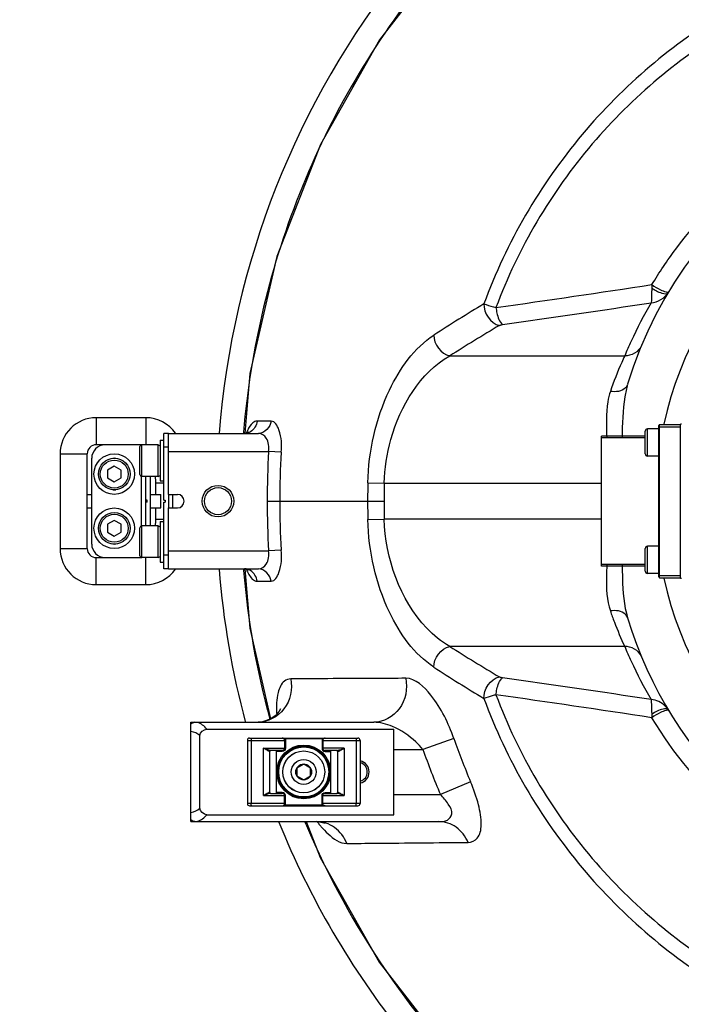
# Model space of a CAD drawing. Header units: millimetres. Extents: x 0 to 11890, y 0 to 8410.
# Tile 41 of 104: x 5705 to 5852, y 2585 to 2803. Entities that reach past the tile are written whole.
import ezdxf

# ---------------------------------------------------------------- set-up
doc = ezdxf.new("R2010")
doc.units = ezdxf.units.MM
doc.header["$LTSCALE"] = 653.95
doc.layers.get('0').update_dxf_attribs({"linetype": 'CONTINUOUS'})
for name, color, linetype in [('304103000010DXF_CONTINUOUS_LINE', 7, 'CONTINUOUS'), ('304103000011DXF_CONTINUOUS_LINE', 7, 'CONTINUOUS'), ('304105000065DXF_CONTINUOUS_LINE', 7, 'CONTINUOUS'), ('304105000067DXF_CONTINUOUS_LINE', 7, 'CONTINUOUS'), ('304107000038DXF_CONTINUOUS_LINE', 7, 'CONTINUOUS'), ('304304000121DXF_CONTINUOUS_LINE', 7, 'CONTINUOUS'), ('501023000020DXF_CONTINUOUS_LINE', 7, 'CONTINUOUS'), ('501024000019DXF_CONTINUOUS_LINE', 7, 'CONTINUOUS'), ('504001000007DXF_CONTINUOUS_LINE', 7, 'CONTINUOUS'), ('604006000001DXF_CONTINUOUS_LINE', 7, 'CONTINUOUS')]:
    doc.layers.add(name, color=color, linetype=linetype)

msp = doc.modelspace()

# ---------------------------------------------------------------- linework, layer by layer
at = {"color": 2, "linetype": 'Continuous'}
for radius in [578, 306]:
    msp.add_circle((5937.979, 2696.796), radius, dxfattribs=at)
at = {"layer": '304103000010DXF_CONTINUOUS_LINE', "color": 9, "linetype": 'Continuous'}
for p, q in [((5800.355, 2728.98), (5839.123, 2728.98)), ((5760.746, 2714.522), (5757.623, 2714.524)), ((5754.636, 2712.079), (5754.614, 2711.814)), ((5754.821, 2712.064), (5754.804, 2711.799)), ((5737.979, 2707.796), (5760.202, 2707.796)), ((5762.981, 2707.627), (5760.202, 2707.796)), ((5782.193, 2700.879), (5785.839, 2700.789)), ((5785.839, 2700.789), (5833.979, 2700.789)), ((5759.869, 2696.796), (5785.79, 2696.796)), ((5782.193, 2692.713), (5785.839, 2692.802)), ((5833.979, 2692.802), (5785.839, 2692.802)), ((5737.979, 2685.796), (5760.202, 2685.796)), ((5762.981, 2685.964), (5760.202, 2685.796)), ((5754.614, 2681.778), (5754.645, 2681.402)), ((5754.756, 2681.79), (5754.779, 2681.413)), ((5757.623, 2679.068), (5760.746, 2679.07)), ((5839.123, 2664.611), (5800.355, 2664.611)), ((5801.251, 2644.194), (5794.406, 2641.796)), ((5787.979, 2641.796), (5794.406, 2641.796)), ((5804.964, 2634.64), (5798.28, 2631.796)), ((5787.979, 2631.796), (5798.28, 2631.796))]:
    msp.add_line(p, q, dxfattribs=at)
at = {"layer": '304103000010DXF_CONTINUOUS_LINE', "color": 7, "linetype": 'Continuous'}
for p, q in [((5756.054, 2725.082), (5754.92, 2711.79)), ((5737.979, 2698.296), (5737.979, 2711.796)), ((5737.979, 2711.796), (5757.968, 2711.796)), ((5737.979, 2698.296), (5739.979, 2698.296)), ((5737.979, 2681.796), (5737.979, 2695.296)), ((5737.979, 2695.296), (5739.979, 2695.296)), ((5737.979, 2681.796), (5757.968, 2681.796)), ((5742.979, 2625.796), (5742.979, 2647.796)), ((5742.979, 2647.796), (5783.514, 2647.796)), ((5744.979, 2628.744), (5744.979, 2644.848)), ((5746.475, 2646.268), (5787.979, 2646.268)), ((5787.979, 2627.324), (5787.979, 2646.268)), ((5746.474, 2627.324), (5787.979, 2627.324)), ((5742.979, 2625.796), (5797.928, 2625.796))]:
    msp.add_line(p, q, dxfattribs=at)
for points in [[(5889.665, 2874.594), (5865.518, 2866.239), (5841.89, 2854.01), (5820.264, 2838.502), (5801.095, 2820.039), (5784.783, 2799.007), (5771.668, 2775.842), (5762.024, 2751.028), (5756.054, 2725.082)], [(5755.759, 2712.003), (5755.845, 2712.114), (5755.695, 2712.009), (5755.076, 2711.811), (5754.852, 2711.796)], [(5754.853, 2681.796), (5755.087, 2681.779), (5755.703, 2681.578), (5755.845, 2681.478)], [(5754.916, 2681.801), (5756.036, 2668.623), (5760.647, 2648.531)], [(5762.804, 2650.756), (5762.801, 2650.751), (5762.569, 2650.286), (5761.855, 2649.404), (5760.571, 2648.476), (5758.851, 2647.886), (5757.857, 2647.796)], [(5768.538, 2625.796), (5771.622, 2617.847), (5784.726, 2594.67), (5801.029, 2573.624), (5810.483, 2564.51)], [(5770.769, 2625.796), (5771.456, 2625.75), (5772.405, 2625.513), (5772.603, 2625.422)]]:
    msp.add_lwpolyline(points, dxfattribs=at)
at = {"layer": '304103000010DXF_CONTINUOUS_LINE', "color": 9, "linetype": 'Continuous'}
for points in [[(5845.158, 2744.77), (5845.136, 2744.403), (5845.125, 2744.029)], [(5811.367, 2735.727), (5811.463, 2735.777), (5811.575, 2735.822), (5811.704, 2735.863), (5811.855, 2735.899), (5812.036, 2735.931)], [(5812.036, 2657.661), (5811.888, 2657.685), (5811.749, 2657.717), (5811.614, 2657.756), (5811.486, 2657.804), (5811.367, 2657.864)], [(5845.125, 2649.562), (5845.136, 2649.195), (5845.158, 2648.821)]]:
    msp.add_lwpolyline(points, dxfattribs=at)
at = {"layer": '304103000010DXF_CONTINUOUS_LINE', "color": 7, "linetype": 'Continuous'}
for radius in [3.5, 3]:
    msp.add_circle((5748.979, 2696.796), radius, dxfattribs=at)
for centre, radius, start, end in [((5925.979, 2696.796), 90, 80.36702, 163.28389), ((5739.979, 2696.796), 1.5, 270, 90), ((5925.979, 2696.796), 90, 196.71611, 257.59865), ((5779.979, 2636.796), 2.1, 284.28571, 75.71429), ((5779.979, 2636.796), 2.5, 282.1745, 77.8255)]:
    msp.add_arc(centre, radius, start, end, dxfattribs=at)
at = {"layer": '304103000010DXF_CONTINUOUS_LINE', "color": 9, "linetype": 'Continuous'}
for centre, radius, start, end in [((5925.979, 2696.796), 80, 97.85049, 167.69932), ((5269.614, 6541.189), 3839.798, 278.099042, 278.620497), ((5996.929, 2425.922), 367.001, 120.99769, 123.03953), ((5269.522, 6557.216), 3859.604, 278.080381, 278.574821), ((5926.021, 2693.015), 94.047, 149.49506, 155.36002), ((5994.084, 2425.145), 360.343, 120.46848, 122.52208), ((5925.993, 2693.031), 94.015, 155.36176, 157.51912), ((5764.528, 2708.321), 9.917, 158.17562, 158.91962), ((5941.593, 2696.796), 181.723, 176.52982, 183.47018), ((5941.45, 2696.796), 178.796, 176.52704, 183.47296), ((5949.454, 2696.797), 167.311, 178.60197, 180.0003), ((5949.208, 2696.797), 163.417, 178.5999, 180.0003), ((5949.454, 2696.795), 167.311, 179.9997, 181.39803), ((5949.208, 2696.795), 163.417, 179.9997, 181.4001), ((5938.747, 2696.855), 184.749, 184.79808, 195.19275), ((5925.979, 2696.796), 80, 192.30067, 262.14951), ((5994.083, 2968.445), 360.341, 237.47792, 239.53153), ((5925.999, 2700.562), 94.021, 202.48094, 204.6379), ((5996.929, 2967.669), 367, 236.96047, 239.00231), ((5926.026, 2700.579), 94.052, 204.63995, 210.50486), ((5269.521, -1163.628), 3859.607, 81.42518, 81.91962), ((5269.615, -1147.591), 3839.79, 81.379502, 81.900958), ((5844.912, 2648.214), 4.512, 38.48443, 44.82486), ((5845.133, 2648.387), 4.232, 30.9669, 38.51017), ((5783.339, 2651.304), 21.41, 183.94596, 184.54614), ((5743.806, 2645.096), 2.7, 77.21085, 89.96666), ((5948.788, 2696.03), 156.378, 199.35874, 203.1147), ((5949.142, 2695.993), 163.953, 199.30319, 203.05159), ((5743.806, 2628.495), 2.7, 270.03438, 282.72919), ((5938.327, 2696.766), 184.32, 202.65861, 202.93594), ((5790.467, 2640.866), 24.681, 217.80479, 219.6962), ((5789.083, 2639.72), 22.884, 219.70106, 221.16789)]:
    msp.add_arc(centre, radius, start, end, dxfattribs=at)
at = {"layer": '304103000010DXF_CONTINUOUS_LINE', "color": 2, "linetype": 'Continuous'}
for start, end in [(77.8255, 78.46151), (281.53849, 282.1745)]:
    msp.add_arc((5779.979, 2636.796), 2.5, start, end, dxfattribs=at)
at = {"layer": '304103000010DXF_CONTINUOUS_LINE', "color": 9, "linetype": 'Continuous'}
for points, knots in [([(5889.435, 2874.52), (5871.444, 2869.577), (5836.749, 2854.076), (5794.266, 2816.347), (5765.025, 2767.631), (5756.182, 2730.674), (5754.636, 2712.079)], [0, 0, 0, 0, 0.2499958, 0.4999931, 0.7499913, 1, 1, 1, 1]), ([(5861.904, 2805.395), (5849.799, 2798.19), (5827.56, 2779.344), (5812.924, 2754.078), (5807.923, 2740.51)], [0, 0, 0, 0, 0.4934455, 1, 1, 1, 1]), ([(5863.339, 2802.209), (5851.552, 2795.341), (5829.844, 2777.24), (5815.505, 2752.829), (5810.582, 2739.69)], [0, 0, 0, 0, 0.492969, 1, 1, 1, 1]), ([(5845.157, 2744.77), (5846.789, 2747.484), (5853.749, 2757.839), (5862.824, 2766.76), (5870.361, 2772.209)], [0, 0, 0, 0, 0.2540024, 1, 1, 1, 1]), ([(5845.125, 2744.029), (5845.113, 2743.67), (5845.092, 2742.578), (5845.081, 2741.482), (5844.991, 2740.754)], [0, 0, 0, 0, 0.3287788, 1, 1, 1, 1]), ([(5845.125, 2744.029), (5845.813, 2743.544), (5846.778, 2742.995), (5848.526, 2742.634), (5848.761, 2743.027)], [0, 0, 0, 0, 0.6475592, 1, 1, 1, 1]), ([(5847.079, 2743.639), (5847.47, 2743.451), (5847.944, 2743.251), (5848.778, 2743.055), (5848.879, 2743.223)], [0, 0, 0, 0, 0.689283, 1, 1, 1, 1]), ([(5807.923, 2740.51), (5808.08, 2740.458), (5808.964, 2740.174), (5809.853, 2739.907), (5810.582, 2739.69)], [0, 0, 0, 0, 0.1792545, 1, 1, 1, 1]), ([(5810.582, 2739.69), (5810.633, 2739.281), (5810.886, 2737.976), (5811.309, 2736.53), (5812.036, 2735.931)], [0, 0, 0, 0, 0.3039461, 1, 1, 1, 1]), ([(5782.193, 2700.879), (5782.365, 2707.908), (5785.009, 2720.153), (5792.464, 2730.732), (5796.834, 2733.576)], [0, 0, 0, 0, 0.5741693, 1, 1, 1, 1]), ([(5785.839, 2700.789), (5785.93, 2704.049), (5787.49, 2714.691), (5793.774, 2725.276), (5800.355, 2728.98)], [0, 0, 0, 0, 0.3015669, 1, 1, 1, 1]), ([(5839.123, 2728.98), (5838.9, 2728.504), (5837.726, 2725.935), (5836.693, 2723.299), (5835.952, 2721.122)], [0, 0, 0, 0, 0.1859889, 1, 1, 1, 1]), ([(5835.952, 2721.122), (5835.697, 2720.374), (5834.907, 2716.982), (5835.049, 2713.474), (5835.171, 2710.803)], [0, 0, 0, 0, 0.2280927, 1, 1, 1, 1]), ([(5839.783, 2722.682), (5839.694, 2722.388), (5838.867, 2721.107), (5837.083, 2720.938), (5835.952, 2721.122)], [0, 0, 0, 0, 0.2113193, 1, 1, 1, 1]), ([(5839.783, 2722.682), (5839.513, 2721.785), (5838.661, 2717.873), (5838.597, 2713.854), (5838.571, 2710.801)], [0, 0, 0, 0, 0.2349184, 1, 1, 1, 1]), ([(5757.623, 2714.524), (5757.462, 2714.524), (5756.626, 2714.315), (5756.095, 2713.539), (5755.767, 2712.95)], [0, 0, 0, 0, 0.1923708, 1, 1, 1, 1]), ([(5762.981, 2707.627), (5763.082, 2709.29), (5763.184, 2711.612), (5761.611, 2714.521), (5760.746, 2714.522)], [0, 0, 0, 0, 0.6583692, 1, 1, 1, 1]), ([(5760.202, 2707.796), (5760.308, 2708.793), (5760.241, 2710.624), (5758.633, 2711.796), (5757.968, 2711.796)], [0, 0, 0, 0, 0.6016229, 1, 1, 1, 1]), ([(5796.834, 2660.015), (5792.462, 2662.86), (5785.009, 2673.441), (5782.365, 2685.686), (5782.193, 2692.713)], [0, 0, 0, 0, 0.4259759, 1, 1, 1, 1]), ([(5800.355, 2664.611), (5798.467, 2665.674), (5790.028, 2672.646), (5786.079, 2684.163), (5785.839, 2692.802)], [0, 0, 0, 0, 0.200407, 1, 1, 1, 1]), ([(5757.968, 2681.796), (5758.633, 2681.796), (5760.241, 2682.967), (5760.308, 2684.798), (5760.202, 2685.796)], [0, 0, 0, 0, 0.3983839, 1, 1, 1, 1]), ([(5760.746, 2679.07), (5761.611, 2679.071), (5763.184, 2681.98), (5763.082, 2684.301), (5762.981, 2685.964)], [0, 0, 0, 0, 0.3416378, 1, 1, 1, 1]), ([(5755.289, 2681.667), (5755.438, 2681.286), (5755.905, 2680.253), (5756.842, 2679.067), (5757.623, 2679.068)], [0, 0, 0, 0, 0.343873, 1, 1, 1, 1]), ([(5835.171, 2682.785), (5835.128, 2681.847), (5834.999, 2678.408), (5835.141, 2674.852), (5835.952, 2672.469)], [0, 0, 0, 0, 0.2717908, 1, 1, 1, 1]), ([(5838.571, 2682.791), (5838.58, 2681.739), (5838.644, 2677.763), (5838.939, 2673.719), (5839.783, 2670.909)], [0, 0, 0, 0, 0.2638528, 1, 1, 1, 1]), ([(5839.783, 2670.909), (5839.694, 2671.203), (5838.867, 2672.485), (5837.083, 2672.653), (5835.952, 2672.469)], [0, 0, 0, 0, 0.2113171, 1, 1, 1, 1]), ([(5835.952, 2672.469), (5836.233, 2671.642), (5837.19, 2668.983), (5838.294, 2666.378), (5839.123, 2664.611)], [0, 0, 0, 0, 0.3091826, 1, 1, 1, 1]), ([(5765.093, 2657.425), (5765.525, 2655.189), (5764.577, 2650.23), (5760.009, 2647.805), (5757.857, 2647.796)], [0, 0, 0, 0, 0.5140987, 1, 1, 1, 1]), ([(5765.093, 2657.425), (5764.61, 2657.423), (5763.128, 2656.842), (5761.929, 2653.825), (5761.876, 2651.348), (5761.98, 2649.83)], [0, 0, 0, 0, 0.1619525, 0.4898933, 1, 1, 1, 1]), ([(5790.583, 2657.546), (5788.359, 2657.535), (5779.862, 2657.492), (5771.366, 2657.453), (5765.093, 2657.425)], [0, 0, 0, 0, 0.2617809, 1, 1, 1, 1]), ([(5790.583, 2657.546), (5791.04, 2655.293), (5790.197, 2650.325), (5785.648, 2647.796), (5783.514, 2647.796)], [0, 0, 0, 0, 0.5185968, 1, 1, 1, 1]), ([(5801.251, 2644.194), (5800.048, 2647.617), (5797.662, 2652.683), (5792.818, 2657.557), (5790.583, 2657.546)], [0, 0, 0, 0, 0.6188468, 1, 1, 1, 1]), ([(5810.582, 2653.902), (5810.633, 2654.31), (5810.886, 2655.615), (5811.309, 2657.061), (5812.036, 2657.661)], [0, 0, 0, 0, 0.3039461, 1, 1, 1, 1]), ([(5810.582, 2653.902), (5810.308, 2653.82), (5809.419, 2653.553), (5808.531, 2653.283), (5807.923, 2653.081)], [0, 0, 0, 0, 0.3091183, 1, 1, 1, 1]), ([(5807.923, 2653.081), (5812.924, 2639.513), (5827.56, 2614.247), (5849.799, 2595.402), (5861.904, 2588.197)], [0, 0, 0, 0, 0.5065546, 1, 1, 1, 1]), ([(5810.582, 2653.902), (5815.505, 2640.763), (5829.844, 2616.352), (5851.552, 2598.251), (5863.339, 2591.383)], [0, 0, 0, 0, 0.507031, 1, 1, 1, 1]), ([(5844.991, 2652.837), (5845.012, 2652.667), (5845.076, 2651.575), (5845.095, 2650.483), (5845.125, 2649.562)], [0, 0, 0, 0, 0.1572398, 1, 1, 1, 1]), ([(5848.281, 2650.795), (5848.068, 2650.813), (5846.922, 2650.657), (5845.882, 2650.096), (5845.125, 2649.562)], [0, 0, 0, 0, 0.1871114, 1, 1, 1, 1]), ([(5848.761, 2650.564), (5848.72, 2650.633), (5848.567, 2650.753), (5848.383, 2650.787), (5848.281, 2650.795)], [0, 0, 0, 0, 0.4369075, 1, 1, 1, 1]), ([(5870.361, 2621.383), (5867.863, 2623.188), (5858.127, 2630.986), (5849.992, 2640.778), (5845.157, 2648.821)], [0, 0, 0, 0, 0.2471984, 1, 1, 1, 1]), ([(5848.879, 2650.369), (5848.778, 2650.536), (5847.944, 2650.34), (5847.47, 2650.14), (5847.079, 2649.953)], [0, 0, 0, 0, 0.3107128, 1, 1, 1, 1]), ([(5742.979, 2647.417), (5743.092, 2647.532), (5743.348, 2647.719), (5743.659, 2647.796), (5743.808, 2647.796)], [0, 0, 0, 0, 0.5198056, 1, 1, 1, 1]), ([(5794.406, 2641.796), (5793.93, 2642.379), (5791.963, 2644.429), (5789.543, 2646.053), (5787.622, 2646.862)], [0, 0, 0, 0, 0.2653293, 1, 1, 1, 1]), ([(5804.408, 2621.197), (5805.158, 2621.205), (5807.005, 2622.074), (5807.519, 2625.616), (5806.791, 2629.812), (5805.674, 2632.977), (5804.964, 2634.64)], [0, 0, 0, 0, 0.1478236, 0.3456779, 0.6432376, 1, 1, 1, 1]), ([(5797.928, 2625.796), (5798.574, 2625.796), (5799.868, 2625.801), (5801.244, 2627.687), (5799.961, 2629.905), (5798.925, 2631.145), (5798.28, 2631.796)], [0, 0, 0, 0, 0.2237888, 0.4146123, 0.6829403, 1, 1, 1, 1]), ([(5743.808, 2625.796), (5743.659, 2625.796), (5743.348, 2625.873), (5743.092, 2626.06), (5742.979, 2626.175)], [0, 0, 0, 0, 0.4801944, 1, 1, 1, 1]), ([(5777.533, 2620.946), (5776.988, 2622.327), (5775.152, 2624.814), (5772.184, 2625.796), (5770.762, 2625.796)], [0, 0, 0, 0, 0.5107213, 1, 1, 1, 1]), ([(5771.856, 2624.656), (5772.336, 2624.108), (5773.897, 2622.513), (5775.976, 2620.934), (5777.533, 2620.946)], [0, 0, 0, 0, 0.3187607, 1, 1, 1, 1]), ([(5804.408, 2621.197), (5803.857, 2622.508), (5802.097, 2624.855), (5799.273, 2625.796), (5797.928, 2625.796)], [0, 0, 0, 0, 0.5139829, 1, 1, 1, 1]), ([(5777.533, 2620.946), (5779.661, 2620.964), (5788.619, 2621.041), (5797.578, 2621.126), (5804.408, 2621.197)], [0, 0, 0, 0, 0.2375338, 1, 1, 1, 1])]:
    msp.add_open_spline(points, degree=3, knots=knots, dxfattribs=at)
for points in [[(5845.157, 2744.77), (5845.765, 2744.342), (5846.408, 2743.96), (5847.079, 2743.639)], [(5844.991, 2740.754), (5846.452, 2740.887), (5848.007, 2741.768), (5848.761, 2743.027)], [(5807.923, 2740.51), (5807.756, 2738.553), (5809.44, 2736.11), (5811.367, 2735.727)], [(5796.834, 2733.576), (5796.741, 2731.649), (5798.456, 2729.328), (5800.355, 2728.98)], [(5842.819, 2731.21), (5842.269, 2729.88), (5840.56, 2728.911), (5839.123, 2728.98)], [(5757.623, 2714.524), (5757.544, 2713.599), (5756.967, 2712.616), (5756.162, 2712.153)], [(5760.746, 2714.522), (5760.636, 2713.229), (5759.266, 2711.796), (5757.968, 2711.796)], [(5756.162, 2712.153), (5755.769, 2711.928), (5755.305, 2711.798), (5754.852, 2711.796)], [(5755.767, 2712.95), (5755.597, 2712.647), (5755.451, 2712.33), (5755.322, 2712.008)], [(5756.162, 2681.438), (5755.769, 2681.663), (5755.305, 2681.793), (5754.853, 2681.796)], [(5757.623, 2679.068), (5757.544, 2679.992), (5756.967, 2680.976), (5756.162, 2681.438)], [(5760.746, 2679.07), (5760.636, 2680.362), (5759.266, 2681.796), (5757.968, 2681.796)], [(5796.834, 2660.015), (5796.741, 2661.943), (5798.456, 2664.263), (5800.355, 2664.611)], [(5842.819, 2662.382), (5842.269, 2663.711), (5840.56, 2664.681), (5839.123, 2664.611)], [(5807.923, 2653.081), (5807.756, 2655.039), (5809.44, 2657.481), (5811.367, 2657.864)], [(5848.112, 2651.395), (5847.304, 2652.208), (5846.132, 2652.734), (5844.991, 2652.837)], [(5847.079, 2649.953), (5846.408, 2649.632), (5845.765, 2649.25), (5845.157, 2648.821)], [(5746.475, 2646.268), (5745.969, 2646.945), (5745.228, 2647.543), (5744.404, 2647.729)], [(5787.622, 2646.862), (5786.327, 2647.407), (5784.918, 2647.796), (5783.513, 2647.796)], [(5744.979, 2644.848), (5744.421, 2645.321), (5743.703, 2645.645), (5742.979, 2645.753)], [(5742.979, 2627.839), (5743.703, 2627.946), (5744.421, 2628.271), (5744.979, 2628.744)], [(5744.401, 2625.862), (5745.226, 2626.048), (5745.969, 2626.646), (5746.475, 2627.324)], [(5768.579, 2624.936), (5778.119, 2602.392), (5792.513, 2581.39), (5810.1, 2564.361)]]:
    msp.add_open_spline(points, degree=3, dxfattribs=at)
at = {"layer": '304103000010DXF_CONTINUOUS_LINE', "color": 7, "linetype": 'Continuous'}
for points in [[(5744.979, 2644.848), (5744.979, 2645.535), (5745.787, 2646.268), (5746.475, 2646.268)], [(5746.474, 2627.324), (5745.787, 2627.324), (5744.979, 2628.057), (5744.979, 2628.744)]]:
    msp.add_open_spline(points, degree=3, dxfattribs=at)
at = {"layer": '304103000011DXF_CONTINUOUS_LINE', "color": 9, "linetype": 'Continuous'}
for p, q in [((5721.979, 2715.296), (5721.979, 2709.296)), ((5732.979, 2715.296), (5721.979, 2715.296)), ((5732.979, 2715.296), (5732.979, 2709.296)), ((5713.979, 2707.296), (5713.979, 2686.296)), ((5713.979, 2707.296), (5719.979, 2707.296)), ((5736.979, 2700.796), (5735.106, 2700.796)), ((5738.979, 2695.296), (5738.979, 2698.296)), ((5735.106, 2692.797), (5736.979, 2692.796)), ((5713.979, 2686.296), (5719.979, 2686.296)), ((5721.979, 2678.296), (5721.979, 2684.296)), ((5732.979, 2678.296), (5732.979, 2684.296)), ((5721.979, 2678.296), (5732.979, 2678.296))]:
    msp.add_line(p, q, dxfattribs=at)
at = {"layer": '304103000011DXF_CONTINUOUS_LINE', "color": 7, "linetype": 'Continuous'}
for p, q in [((5723.979, 2709.296), (5721.979, 2709.296)), ((5719.979, 2686.296), (5719.979, 2707.296)), ((5735.106, 2700.796), (5735.106, 2698.296)), ((5719.979, 2698.296), (5720.979, 2698.296)), ((5733.979, 2698.296), (5736.334, 2698.296)), ((5736.334, 2695.296), (5736.334, 2698.296)), ((5719.979, 2695.296), (5720.979, 2695.296)), ((5733.979, 2695.296), (5736.334, 2695.296)), ((5735.106, 2695.296), (5735.106, 2692.797)), ((5721.979, 2684.296), (5723.979, 2684.296))]:
    msp.add_line(p, q, dxfattribs=at)
at = {"layer": '304103000011DXF_CONTINUOUS_LINE', "color": 9, "linetype": 'Continuous'}
for centre, radius, start, end in [((5937.979, 2696.796), 189.367, 141.49497, 175.44607), ((5721.979, 2707.296), 8, 90, 180), ((5732.979, 2707.296), 8, 34.52303, 90), ((5721.979, 2686.296), 8, 180, 270), ((5732.979, 2686.296), 8, 270, 325.47737), ((5937.979, 2696.796), 189.367, 184.55393, 195.02214), ((5937.979, 2696.796), 189.367, 202.05941, 218.50503)]:
    msp.add_arc(centre, radius, start, end, dxfattribs=at)
at = {"layer": '304103000011DXF_CONTINUOUS_LINE', "color": 7, "linetype": 'Continuous'}
for centre, start, end in [((5721.979, 2707.296), 90, 180), ((5721.979, 2686.296), 180, 270)]:
    msp.add_arc(centre, 2, start, end, dxfattribs=at)
for points in [[(5735.064, 2702.276), (5735.088, 2701.783), (5735.106, 2701.289), (5735.106, 2700.796)], [(5735.106, 2692.797), (5735.107, 2692.303), (5735.088, 2691.809), (5735.064, 2691.316)]]:
    msp.add_open_spline(points, degree=3, dxfattribs=at)
at = {"layer": '304105000065DXF_CONTINUOUS_LINE', "color": 7, "linetype": 'Continuous'}
for p, q in [((5732.079, 2709.296), (5723.979, 2709.296)), ((5720.979, 2687.296), (5720.979, 2706.296)), ((5732.979, 2691.296), (5732.979, 2702.296)), ((5733.979, 2691.296), (5733.979, 2702.296)), ((5733.279, 2697.046), (5732.979, 2697.046)), ((5733.279, 2696.546), (5733.279, 2697.046)), ((5733.279, 2696.546), (5732.979, 2696.546)), ((5723.979, 2684.296), (5732.079, 2684.296))]:
    msp.add_line(p, q, dxfattribs=at)
at = {"layer": '304105000065DXF_CONTINUOUS_LINE', "color": 9, "linetype": 'Continuous'}
for p, q in [((5731.979, 2709.296), (5731.979, 2709.283)), ((5731.979, 2702.309), (5731.979, 2691.283)), ((5731.979, 2684.309), (5731.979, 2684.296))]:
    msp.add_line(p, q, dxfattribs=at)
at = {"layer": '304105000065DXF_CONTINUOUS_LINE', "color": 7, "linetype": 'Continuous'}
for centre, start, end in [((5723.979, 2706.296), 90, 180), ((5723.979, 2687.296), 180, 270)]:
    msp.add_arc(centre, 3, start, end, dxfattribs=at)
at = {"layer": '304105000067DXF_CONTINUOUS_LINE', "color": 7, "linetype": 'Continuous'}
for p, q in [((5736.979, 2697.046), (5736.979, 2711.796)), ((5737.979, 2711.796), (5736.979, 2711.796)), ((5736.979, 2697.046), (5737.279, 2697.046)), ((5737.279, 2697.046), (5737.279, 2696.546)), ((5737.979, 2698.296), (5737.979, 2695.296)), ((5736.979, 2681.796), (5736.979, 2696.546)), ((5736.979, 2696.546), (5737.279, 2696.546)), ((5737.979, 2681.796), (5736.979, 2681.796))]:
    msp.add_line(p, q, dxfattribs=at)
at = {"layer": '304105000067DXF_CONTINUOUS_LINE', "color": 9, "linetype": 'Continuous'}
for p, q in [((5737.979, 2708.796), (5736.979, 2708.796)), ((5737.979, 2684.796), (5736.979, 2684.796))]:
    msp.add_line(p, q, dxfattribs=at)
at = {"layer": '304107000038DXF_CONTINUOUS_LINE', "color": 7, "linetype": 'Continuous'}
for p, q in [((5755.979, 2644.296), (5779.979, 2644.296)), ((5755.479, 2643.796), (5755.479, 2629.796)), ((5780.479, 2643.796), (5780.479, 2629.796)), ((5760.479, 2632.246), (5760.479, 2641.346)), ((5763.226, 2641.546), (5760.58, 2641.546)), ((5761.979, 2632.046), (5761.979, 2641.546)), ((5775.379, 2641.546), (5772.733, 2641.546)), ((5773.979, 2632.046), (5773.979, 2641.546)), ((5775.479, 2641.346), (5775.479, 2632.246)), ((5760.58, 2632.046), (5763.226, 2632.046)), ((5772.733, 2632.046), (5775.379, 2632.046)), ((5755.979, 2629.296), (5779.979, 2629.296))]:
    msp.add_line(p, q, dxfattribs=at)
at = {"layer": '304107000038DXF_CONTINUOUS_LINE', "color": 9, "linetype": 'Continuous'}
for p, q in [((5763.859, 2644.096), (5763.859, 2644.296)), ((5772.1, 2644.096), (5772.1, 2644.296)), ((5755.479, 2643.796), (5763.926, 2643.796)), ((5756.343, 2643.796), (5756.343, 2629.796)), ((5763.727, 2643.796), (5763.727, 2642.046)), ((5772.1, 2644.096), (5763.859, 2644.096)), ((5763.926, 2643.796), (5763.926, 2642.046)), ((5772.032, 2643.796), (5772.032, 2642.046)), ((5772.032, 2643.796), (5780.479, 2643.796)), ((5772.232, 2643.796), (5772.232, 2642.046)), ((5779.616, 2643.796), (5779.616, 2629.796)), ((5759.035, 2631.546), (5759.035, 2642.046)), ((5759.035, 2642.046), (5763.926, 2642.046)), ((5760.479, 2641.346), (5760.389, 2641.346)), ((5763.226, 2641.346), (5761.979, 2641.346)), ((5763.226, 2641.546), (5763.226, 2641.346)), ((5776.924, 2642.046), (5772.032, 2642.046)), ((5772.733, 2641.346), (5772.733, 2641.546)), ((5772.733, 2641.346), (5773.979, 2641.346)), ((5775.479, 2641.346), (5775.57, 2641.346)), ((5776.924, 2642.046), (5776.924, 2631.546)), ((5759.035, 2631.546), (5763.926, 2631.546)), ((5760.479, 2632.246), (5760.389, 2632.246)), ((5763.226, 2632.246), (5761.979, 2632.246)), ((5763.226, 2632.246), (5763.226, 2632.046)), ((5763.727, 2629.796), (5763.727, 2631.546)), ((5763.926, 2629.796), (5763.926, 2631.546)), ((5772.032, 2629.796), (5772.032, 2631.546)), ((5772.032, 2631.546), (5776.924, 2631.546)), ((5772.232, 2629.796), (5772.232, 2631.546)), ((5772.733, 2632.046), (5772.733, 2632.246)), ((5772.733, 2632.246), (5773.979, 2632.246)), ((5775.57, 2632.246), (5775.479, 2632.246)), ((5763.926, 2629.796), (5755.479, 2629.796)), ((5763.859, 2629.496), (5763.859, 2629.296)), ((5763.859, 2629.496), (5772.1, 2629.496)), ((5780.479, 2629.796), (5772.032, 2629.796)), ((5772.1, 2629.496), (5772.1, 2629.296))]:
    msp.add_line(p, q, dxfattribs=at)
for radius in [5.95, 5.55]:
    msp.add_circle((5767.979, 2636.796), radius, dxfattribs=at)
at = {"layer": '304107000038DXF_CONTINUOUS_LINE', "color": 7, "linetype": 'Continuous'}
msp.add_circle((5767.979, 2636.796), 5.75, dxfattribs=at)
for centre, radius, start, end in [((5755.979, 2643.796), 0.5, 90, 180), ((5779.979, 2643.796), 0.5, 0, 90), ((5760.679, 2641.346), 0.2, 90, 180), ((5775.279, 2641.346), 0.2, 0, 90), ((5760.679, 2632.246), 0.2, 180, 270), ((5775.279, 2632.246), 0.2, 270, 360), ((5755.979, 2629.796), 0.5, 180, 270), ((5779.979, 2629.796), 0.5, 270, 360)]:
    msp.add_arc(centre, radius, start, end, dxfattribs=at)
at = {"layer": '304107000038DXF_CONTINUOUS_LINE', "color": 9, "linetype": 'Continuous'}
for points, knots in [([(5756.411, 2644.296), (5756.396, 2644.296), (5756.376, 2644.228), (5756.359, 2644.138), (5756.346, 2643.976), (5756.343, 2643.86), (5756.343, 2643.796)], [0, 0, 0, 0, 0.0903046, 0.3067449, 0.6254353, 1, 1, 1, 1]), ([(5763.859, 2644.096), (5763.752, 2644.131), (5763.557, 2644.237), (5763.336, 2644.296), (5763.226, 2644.296)], [0, 0, 0, 0, 0.5074566, 1, 1, 1, 1]), ([(5763.451, 2644.242), (5763.532, 2644.202), (5763.675, 2644.072), (5763.727, 2643.887), (5763.727, 2643.796)], [0, 0, 0, 0, 0.5000037, 1, 1, 1, 1]), ([(5772.733, 2644.296), (5772.623, 2644.296), (5772.402, 2644.237), (5772.207, 2644.131), (5772.1, 2644.096)], [0, 0, 0, 0, 0.4925368, 1, 1, 1, 1]), ([(5772.498, 2644.237), (5772.42, 2644.196), (5772.282, 2644.067), (5772.232, 2643.885), (5772.232, 2643.796)], [0, 0, 0, 0, 0.5000047, 1, 1, 1, 1]), ([(5779.548, 2644.296), (5779.563, 2644.296), (5779.583, 2644.228), (5779.6, 2644.138), (5779.613, 2643.976), (5779.616, 2643.86), (5779.616, 2643.796)], [0, 0, 0, 0, 0.0903046, 0.3067449, 0.6254353, 1, 1, 1, 1]), ([(5760.389, 2641.346), (5760.312, 2641.346), (5760.129, 2641.443), (5759.831, 2641.603), (5759.454, 2641.82), (5759.181, 2641.969), (5759.035, 2642.046)], [0, 0, 0, 0, 0.151004, 0.3863771, 0.6762801, 1, 1, 1, 1]), ([(5760.58, 2641.546), (5760.483, 2641.546), (5760.261, 2641.606), (5759.751, 2641.781), (5759.333, 2641.94), (5759.035, 2642.046)], [0, 0, 0, 0, 0.1786438, 0.4162645, 1, 1, 1, 1]), ([(5760.58, 2641.546), (5760.531, 2641.546), (5760.427, 2641.501), (5760.389, 2641.396), (5760.389, 2641.346)], [0, 0, 0, 0, 0.4918128, 1, 1, 1, 1]), ([(5763.926, 2642.046), (5763.926, 2641.867), (5763.777, 2641.495), (5763.405, 2641.346), (5763.226, 2641.346)], [0, 0, 0, 0, 0.4999876, 1, 1, 1, 1]), ([(5763.727, 2642.046), (5763.727, 2641.955), (5763.675, 2641.77), (5763.533, 2641.641), (5763.452, 2641.6)], [0, 0, 0, 0, 0.4999963, 1, 1, 1, 1]), ([(5772.032, 2642.046), (5772.032, 2641.867), (5772.182, 2641.495), (5772.554, 2641.346), (5772.733, 2641.346)], [0, 0, 0, 0, 0.4999887, 1, 1, 1, 1]), ([(5772.232, 2642.046), (5772.232, 2641.956), (5772.282, 2641.775), (5772.42, 2641.646), (5772.498, 2641.604)], [0, 0, 0, 0, 0.4999961, 1, 1, 1, 1]), ([(5775.379, 2641.546), (5775.476, 2641.546), (5775.698, 2641.606), (5776.208, 2641.781), (5776.626, 2641.94), (5776.924, 2642.046)], [0, 0, 0, 0, 0.1786408, 0.4162615, 1, 1, 1, 1]), ([(5775.57, 2641.346), (5775.57, 2641.396), (5775.531, 2641.501), (5775.428, 2641.546), (5775.379, 2641.546)], [0, 0, 0, 0, 0.5081874, 1, 1, 1, 1]), ([(5775.57, 2641.346), (5775.647, 2641.346), (5775.83, 2641.443), (5776.128, 2641.603), (5776.504, 2641.82), (5776.778, 2641.969), (5776.924, 2642.046)], [0, 0, 0, 0, 0.1510049, 0.3863783, 0.6762799, 1, 1, 1, 1]), ([(5760.389, 2632.246), (5760.312, 2632.246), (5760.129, 2632.148), (5759.831, 2631.989), (5759.455, 2631.772), (5759.181, 2631.623), (5759.035, 2631.546)], [0, 0, 0, 0, 0.1509653, 0.3863198, 0.6762129, 1, 1, 1, 1]), ([(5760.58, 2632.046), (5760.483, 2632.046), (5760.261, 2631.985), (5759.751, 2631.81), (5759.333, 2631.651), (5759.035, 2631.546)], [0, 0, 0, 0, 0.1786144, 0.416224, 1, 1, 1, 1]), ([(5760.389, 2632.246), (5760.389, 2632.195), (5760.427, 2632.091), (5760.531, 2632.046), (5760.58, 2632.046)], [0, 0, 0, 0, 0.5081878, 1, 1, 1, 1]), ([(5763.926, 2631.546), (5763.926, 2631.724), (5763.777, 2632.096), (5763.405, 2632.246), (5763.226, 2632.246)], [0, 0, 0, 0, 0.4999865, 1, 1, 1, 1]), ([(5763.727, 2631.546), (5763.727, 2631.635), (5763.677, 2631.817), (5763.539, 2631.946), (5763.46, 2631.987)], [0, 0, 0, 0, 0.4999955, 1, 1, 1, 1]), ([(5772.032, 2631.546), (5772.032, 2631.724), (5772.182, 2632.096), (5772.554, 2632.246), (5772.733, 2632.246)], [0, 0, 0, 0, 0.4999875, 1, 1, 1, 1]), ([(5772.232, 2631.546), (5772.232, 2631.637), (5772.284, 2631.822), (5772.427, 2631.952), (5772.508, 2631.992)], [0, 0, 0, 0, 0.4999964, 1, 1, 1, 1]), ([(5775.57, 2632.246), (5775.57, 2632.195), (5775.531, 2632.091), (5775.428, 2632.046), (5775.379, 2632.046)], [0, 0, 0, 0, 0.5081885, 1, 1, 1, 1]), ([(5776.924, 2631.546), (5776.626, 2631.651), (5776.208, 2631.81), (5775.698, 2631.985), (5775.476, 2632.046), (5775.379, 2632.046)], [0, 0, 0, 0, 0.5837762, 0.8213858, 1, 1, 1, 1]), ([(5776.924, 2631.546), (5776.778, 2631.623), (5776.504, 2631.772), (5776.128, 2631.989), (5775.83, 2632.148), (5775.647, 2632.246), (5775.57, 2632.246)], [0, 0, 0, 0, 0.3237874, 0.6136806, 0.849035, 1, 1, 1, 1]), ([(5756.411, 2629.296), (5756.396, 2629.296), (5756.376, 2629.364), (5756.359, 2629.454), (5756.346, 2629.616), (5756.343, 2629.732), (5756.343, 2629.796)], [0, 0, 0, 0, 0.0903046, 0.3067449, 0.6254353, 1, 1, 1, 1]), ([(5763.226, 2629.296), (5763.336, 2629.296), (5763.557, 2629.354), (5763.752, 2629.461), (5763.859, 2629.496)], [0, 0, 0, 0, 0.4925427, 1, 1, 1, 1]), ([(5763.46, 2629.354), (5763.539, 2629.396), (5763.677, 2629.525), (5763.727, 2629.706), (5763.727, 2629.796)], [0, 0, 0, 0, 0.5000041, 1, 1, 1, 1]), ([(5772.1, 2629.496), (5772.207, 2629.461), (5772.402, 2629.354), (5772.623, 2629.296), (5772.733, 2629.296)], [0, 0, 0, 0, 0.5074565, 1, 1, 1, 1]), ([(5772.506, 2629.35), (5772.426, 2629.391), (5772.284, 2629.52), (5772.232, 2629.705), (5772.232, 2629.796)], [0, 0, 0, 0, 0.5000038, 1, 1, 1, 1]), ([(5779.548, 2629.296), (5779.563, 2629.296), (5779.583, 2629.364), (5779.6, 2629.454), (5779.613, 2629.616), (5779.616, 2629.732), (5779.616, 2629.796)], [0, 0, 0, 0, 0.0903046, 0.3067449, 0.6254353, 1, 1, 1, 1])]:
    msp.add_open_spline(points, degree=3, knots=knots, dxfattribs=at)
at = {"layer": '304107000038DXF_CONTINUOUS_LINE', "color": 7, "linetype": 'Continuous'}
for points in [[(5763.226, 2644.296), (5763.303, 2644.296), (5763.382, 2644.277), (5763.451, 2644.242)], [(5772.733, 2644.296), (5772.652, 2644.296), (5772.57, 2644.275), (5772.498, 2644.237)], [(5763.452, 2641.6), (5763.383, 2641.565), (5763.304, 2641.546), (5763.226, 2641.546)], [(5772.498, 2641.604), (5772.57, 2641.566), (5772.652, 2641.546), (5772.733, 2641.546)], [(5763.46, 2631.987), (5763.389, 2632.025), (5763.307, 2632.046), (5763.226, 2632.046)], [(5772.508, 2631.992), (5772.577, 2632.027), (5772.656, 2632.046), (5772.733, 2632.046)], [(5763.226, 2629.296), (5763.307, 2629.296), (5763.389, 2629.316), (5763.46, 2629.354)], [(5772.733, 2629.296), (5772.655, 2629.296), (5772.576, 2629.315), (5772.506, 2629.35)]]:
    msp.add_open_spline(points, degree=3, dxfattribs=at)
at = {"layer": '304107000038DXF_CONTINUOUS_LINE', "color": 9, "linetype": 'Continuous'}
for points in [[(5763.859, 2644.096), (5763.903, 2644.003), (5763.926, 2643.898), (5763.926, 2643.796)], [(5772.1, 2644.096), (5772.056, 2644.003), (5772.032, 2643.898), (5772.032, 2643.796)], [(5763.859, 2629.496), (5763.903, 2629.588), (5763.926, 2629.693), (5763.926, 2629.796)], [(5772.1, 2629.496), (5772.056, 2629.588), (5772.032, 2629.693), (5772.032, 2629.796)]]:
    msp.add_open_spline(points, degree=3, dxfattribs=at)
at = {"layer": '304304000121DXF_CONTINUOUS_LINE', "color": 7, "linetype": 'Continuous'}
for p, q in [((5843.679, 2707.297), (5843.679, 2712.295)), ((5846.679, 2712.796), (5844.179, 2712.796)), ((5846.679, 2679.996), (5846.679, 2713.596)), ((5846.879, 2713.796), (5851.479, 2713.796)), ((5833.979, 2682.396), (5833.979, 2711.196)), ((5843.679, 2710.796), (5833.979, 2710.796)), ((5846.679, 2706.796), (5844.179, 2706.796)), ((5843.679, 2681.297), (5843.679, 2686.295)), ((5846.679, 2686.796), (5844.179, 2686.796)), ((5843.679, 2682.796), (5833.979, 2682.796)), ((5846.679, 2680.796), (5844.179, 2680.796)), ((5846.879, 2679.796), (5851.479, 2679.796))]:
    msp.add_line(p, q, dxfattribs=at)
at = {"layer": '304304000121DXF_CONTINUOUS_LINE', "color": 9, "linetype": 'Continuous'}
for p, q in [((5844.179, 2706.796), (5844.179, 2712.796)), ((5846.679, 2713.296), (5851.479, 2713.296)), ((5846.879, 2679.796), (5846.879, 2713.796)), ((5851.479, 2679.796), (5851.479, 2713.796)), ((5844.179, 2680.796), (5844.179, 2686.796)), ((5846.679, 2680.296), (5851.479, 2680.296))]:
    msp.add_line(p, q, dxfattribs=at)
at = {"layer": '304304000121DXF_CONTINUOUS_LINE', "color": 2, "linetype": 'Continuous'}
for p, q in [((5843.679, 2711.196), (5833.979, 2711.196)), ((5843.679, 2682.396), (5833.979, 2682.396))]:
    msp.add_line(p, q, dxfattribs=at)
at = {"layer": '304304000121DXF_CONTINUOUS_LINE', "color": 7, "linetype": 'Continuous'}
for centre, radius, start, end in [((5844.179, 2712.296), 0.5, 90, 180), ((5846.879, 2713.596), 0.2, 90, 180), ((5851.479, 2713.996), 0.2, 270, 360), ((5844.179, 2707.296), 0.5, 180, 270), ((5844.179, 2686.296), 0.5, 90, 180), ((5844.179, 2681.296), 0.5, 180, 270), ((5846.879, 2679.996), 0.2, 180, 270), ((5851.479, 2679.596), 0.2, 0, 90)]:
    msp.add_arc(centre, radius, start, end, dxfattribs=at)
at = {"layer": '501023000020DXF_CONTINUOUS_LINE', "color": 7, "linetype": 'Continuous'}
for p, q in [((5731.679, 2702.696), (5731.679, 2708.896)), ((5735.679, 2709.296), (5732.079, 2709.296)), ((5735.679, 2702.296), (5735.679, 2709.296)), ((5725.979, 2704.528), (5724.479, 2703.662)), ((5724.479, 2703.662), (5724.479, 2701.93)), ((5727.479, 2703.662), (5725.979, 2704.528)), ((5727.479, 2701.93), (5727.479, 2703.662)), ((5724.479, 2701.93), (5725.979, 2701.064)), ((5725.979, 2701.064), (5727.479, 2701.93)), ((5735.679, 2702.296), (5732.079, 2702.296)), ((5725.979, 2692.528), (5724.479, 2691.662)), ((5727.479, 2691.662), (5725.979, 2692.528)), ((5724.479, 2691.662), (5724.479, 2689.93)), ((5727.479, 2689.93), (5727.479, 2691.662)), ((5731.679, 2684.696), (5731.679, 2690.896)), ((5735.679, 2691.296), (5732.079, 2691.296)), ((5735.679, 2684.296), (5735.679, 2691.296)), ((5724.479, 2689.93), (5725.979, 2689.064)), ((5725.979, 2689.064), (5727.479, 2689.93)), ((5735.679, 2684.296), (5732.079, 2684.296))]:
    msp.add_line(p, q, dxfattribs=at)
at = {"layer": '501023000020DXF_CONTINUOUS_LINE', "color": 9, "linetype": 'Continuous'}
for p, q in [((5732.079, 2702.296), (5732.079, 2709.296)), ((5732.079, 2684.296), (5732.079, 2691.296))]:
    msp.add_line(p, q, dxfattribs=at)
at = {"layer": '501023000020DXF_CONTINUOUS_LINE', "color": 7, "linetype": 'Continuous'}
for centre in [(5725.979, 2702.796), (5725.979, 2690.796)]:
    msp.add_circle(centre, 3.5, dxfattribs=at)
at = {"layer": '501023000020DXF_CONTINUOUS_LINE', "color": 9, "linetype": 'Continuous'}
for centre in [(5725.979, 2702.796), (5725.979, 2690.796)]:
    msp.add_circle(centre, 3.1, dxfattribs=at)
at = {"layer": '501023000020DXF_CONTINUOUS_LINE', "color": 7, "linetype": 'Continuous'}
for centre, start, end in [((5732.079, 2708.896), 90, 180), ((5732.079, 2702.696), 180, 270), ((5732.079, 2690.896), 90, 180), ((5732.079, 2684.696), 180, 270)]:
    msp.add_arc(centre, 0.4, start, end, dxfattribs=at)
at = {"layer": '501024000019DXF_CONTINUOUS_LINE', "color": 7, "linetype": 'Continuous'}
for p, q in [((5767.979, 2638.528), (5766.479, 2637.662)), ((5769.479, 2637.662), (5767.979, 2638.528)), ((5766.479, 2637.662), (5766.479, 2635.93)), ((5766.479, 2635.93), (5767.979, 2635.064)), ((5767.979, 2635.064), (5769.479, 2635.93)), ((5769.479, 2635.93), (5769.479, 2637.662))]:
    msp.add_line(p, q, dxfattribs=at)
for radius in [4.659, 2.75, 1.75]:
    msp.add_circle((5767.979, 2636.796), radius, dxfattribs=at)
at = {"layer": '501024000019DXF_CONTINUOUS_LINE', "color": 9, "linetype": 'Continuous'}
msp.add_circle((5767.979, 2636.796), 4.644, dxfattribs=at)
at = {"layer": '504001000007DXF_CONTINUOUS_LINE', "color": 7, "linetype": 'Continuous'}
for p, q in [((5736.179, 2710.296), (5736.179, 2701.296)), ((5736.179, 2710.296), (5736.979, 2710.296)), ((5736.179, 2701.296), (5736.979, 2701.296)), ((5736.179, 2692.296), (5736.179, 2683.296)), ((5736.179, 2692.296), (5736.979, 2692.296)), ((5736.179, 2683.296), (5736.979, 2683.296))]:
    msp.add_line(p, q, dxfattribs=at)
for centre in [(5725.979, 2702.796), (5725.979, 2690.796)]:
    msp.add_circle(centre, 4.5, dxfattribs=at)
at = {"layer": '604006000001DXF_CONTINUOUS_LINE', "color": 7, "linetype": 'Continuous'}
for p, q in [((5735.679, 2709.192), (5735.73, 2709.296)), ((5735.73, 2702.296), (5735.73, 2709.296)), ((5735.73, 2709.296), (5736.179, 2709.077)), ((5735.679, 2702.399), (5735.73, 2702.296)), ((5735.73, 2702.296), (5736.179, 2702.514)), ((5735.679, 2691.192), (5735.73, 2691.296)), ((5735.73, 2684.296), (5735.73, 2691.296)), ((5735.73, 2691.296), (5736.179, 2691.077)), ((5735.679, 2684.399), (5735.73, 2684.296)), ((5735.73, 2684.296), (5736.179, 2684.514))]:
    msp.add_line(p, q, dxfattribs=at)
for centre, start, end in [((5725.979, 2702.796), 84.65998, 95.34465), ((5725.979, 2702.796), 264.65998, 275.34465), ((5725.979, 2690.796), 264.65998, 275.34465)]:
    msp.add_arc(centre, 3.5, start, end, dxfattribs=at)

doc.saveas('drawing.dxf')
